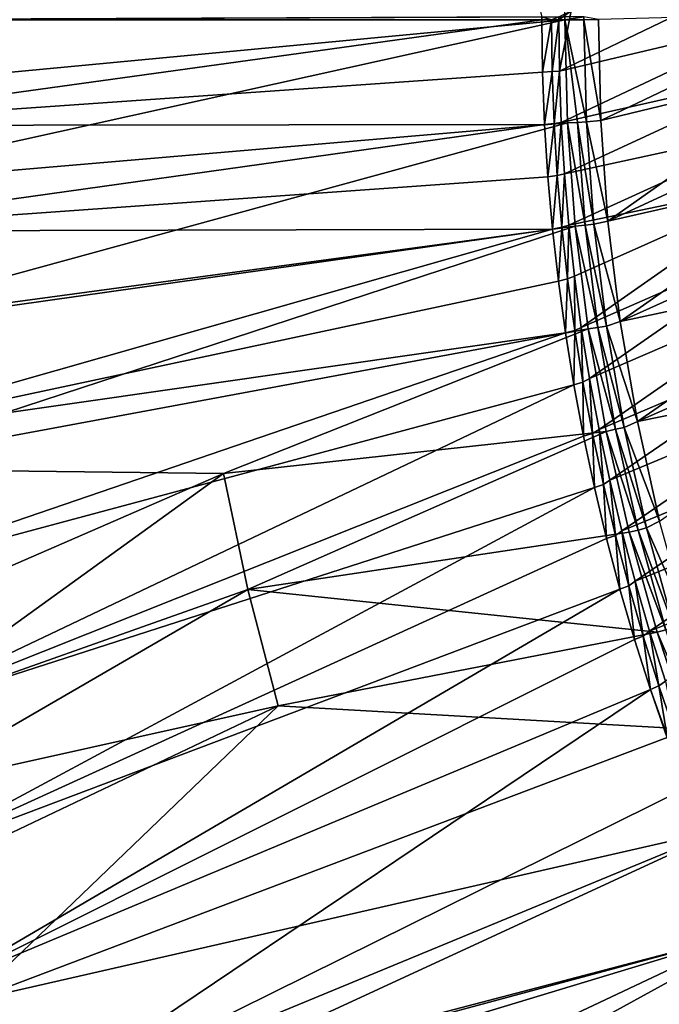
# Model space of a CAD drawing. Header units: metres. Extents: x -900 to 900, y -400 to 400.
# Tile 11 of 241: x -875 to -833, y -265 to -201. Entities that reach past the tile are written whole.
import ezdxf

# ---------------------------------------------------------------- set-up
doc = ezdxf.new("R2010")
doc.units = ezdxf.units.M

msp = doc.modelspace()

# ---------------------------------------------------------------- linework, layer by layer
at = {"layer": 'top'}
for points in [[(-891.111328, -200.734329, -3.399924), (-891.111328, -0.734328, -3.399924), (-840.806519, -200.543762, -32.443417)], [(-839.306519, -200.543762, -29.845343), (-839.306519, -0.734328, -29.845343), (-889.607849, -200.734329, -0.803848)], [(-889.607849, -200.734329, -0.803848), (-839.306519, -0.734328, -29.845343), (-889.607849, -0.734328, -0.803848)], [(-825.119324, -200.67099, -59.21397), (-839.659851, -204.103729, -33.551121), (-825.246826, -197.168793, -59.213604)], [(-839.659851, -204.103729, -33.551121), (-838.886902, -200.157028, -35), (-825.246826, -197.168793, -59.213604)], [(-839.659851, -204.103729, -33.551121), (-839.700317, -200.73085, -33.559574), (-838.886902, -200.157028, -35)], [(-839.700317, -200.73085, -33.559574), (-839.700134, -200.543762, -33.560173), (-838.886902, -200.157028, -35)], [(-837.088806, -200.727341, -32.083122), (-836.942505, -207.342529, -32.043297), (-822.201416, -200.32811, -58.293579)], [(-822.201416, -200.32811, -58.293579), (-836.942505, -207.342529, -32.043297), (-822.002502, -203.732605, -58.283779)], [(-840.806335, -200.734329, -32.443527), (-891.111328, -200.734329, -3.399924), (-840.806519, -200.543762, -32.443417)], [(-891.111328, -200.734329, -3.399924), (-840.806335, -200.734329, -32.443527), (-890.98468, -207.677902, -3.399924)], [(-840.806335, -200.734329, -32.443527), (-840.757385, -204.174149, -32.447369), (-890.98468, -207.677902, -3.399924)], [(-839.306335, -200.734329, -29.845451), (-839.306519, -200.543762, -29.845343), (-889.607849, -200.734329, -0.803848)], [(-839.306335, -200.734329, -29.845451), (-889.607849, -200.734329, -0.803848), (-889.547974, -205.491623, -0.803848)], [(-889.283508, -211.798798, -0.803848), (-839.306335, -200.734329, -29.845451), (-889.547974, -205.491623, -0.803848)], [(-839.127136, -207.507172, -29.852839), (-839.306335, -200.734329, -29.845451), (-889.283508, -211.798798, -0.803848)], [(-840.806335, -200.734329, -32.443527), (-840.806519, -200.543762, -32.443417), (-840.178589, -200.732529, -32.927475)], [(-840.806519, -200.543762, -32.443417), (-839.700134, -200.543762, -33.560173), (-840.178589, -200.732529, -32.927475)], [(-840.757385, -204.174149, -32.447369), (-840.806335, -200.734329, -32.443527), (-840.178589, -200.732529, -32.927475)], [(-840.134705, -204.136475, -32.926338), (-840.757385, -204.174149, -32.447369), (-840.178589, -200.732529, -32.927475)], [(-840.178589, -200.732529, -32.927475), (-839.700134, -200.543762, -33.560173), (-839.700317, -200.73085, -33.559574)], [(-840.178589, -200.732529, -32.927475), (-839.700317, -200.73085, -33.559574), (-840.134705, -204.136475, -32.926338)], [(-839.700317, -200.73085, -33.559574), (-839.659851, -204.103729, -33.551121), (-840.134705, -204.136475, -32.926338)], [(-839.537109, -207.475601, -33.543339), (-839.659851, -204.103729, -33.551121), (-825.119324, -200.67099, -59.21397)], [(-824.906738, -204.167801, -59.214916), (-839.537109, -207.475601, -33.543339), (-825.119324, -200.67099, -59.21397)], [(-839.306519, -200.543762, -29.845343), (-839.306335, -200.734329, -29.845451), (-838.047302, -200.543762, -30.816235)], [(-839.306335, -200.734329, -29.845451), (-838.047729, -200.730713, -30.815765), (-838.047302, -200.543762, -30.816235)], [(-838.047729, -200.730713, -30.815765), (-839.306335, -200.734329, -29.845451), (-837.886597, -207.442963, -30.804468)], [(-839.306335, -200.734329, -29.845451), (-838.474731, -207.472656, -30.287724), (-837.886597, -207.442963, -30.804468)], [(-839.306335, -200.734329, -29.845451), (-839.127136, -207.507172, -29.852839), (-838.474731, -207.472656, -30.287724)], [(-838.047302, -200.543762, -30.816235), (-838.047729, -200.730713, -30.815765), (-837.088806, -200.727341, -32.083122)], [(-837.088806, -200.727341, -32.083122), (-838.047729, -200.730713, -30.815765), (-836.942505, -207.342529, -32.043297)], [(-838.047729, -200.730713, -30.815765), (-837.886597, -207.442963, -30.804468), (-836.942505, -207.342529, -32.043297)], [(-890.98468, -207.677902, -3.399924), (-840.757385, -204.174149, -32.447369), (-840.62439, -207.611755, -32.450905)], [(-840.62439, -207.611755, -32.450905), (-840.757385, -204.174149, -32.447369), (-840.134705, -204.136475, -32.926338)], [(-840.006165, -207.542648, -32.925293), (-840.62439, -207.611755, -32.450905), (-840.134705, -204.136475, -32.926338)], [(-840.134705, -204.136475, -32.926338), (-839.659851, -204.103729, -33.551121), (-840.006165, -207.542648, -32.925293)], [(-839.659851, -204.103729, -33.551121), (-839.537109, -207.475601, -33.543339), (-840.006165, -207.542648, -32.925293)], [(-839.331848, -210.845505, -33.536213), (-839.537109, -207.475601, -33.543339), (-824.906738, -204.167801, -59.214916)], [(-824.609192, -207.65715, -59.216419), (-839.331848, -210.845505, -33.536213), (-824.906738, -204.167801, -59.214916)], [(-836.942505, -207.342529, -32.043297), (-836.470459, -213.950562, -32.009953), (-822.002502, -203.732605, -58.283779)], [(-822.002502, -203.732605, -58.283779), (-836.470459, -213.950562, -32.009953), (-821.721008, -207.131516, -58.275372)], [(-888.514221, -221.03038, -0.803848), (-839.127136, -207.507172, -29.852839), (-889.283508, -211.798798, -0.803848)], [(-838.615112, -214.274445, -29.859097), (-839.127136, -207.507172, -29.852839), (-888.514221, -221.03038, -0.803848)], [(-840.006165, -207.542648, -32.925293), (-839.537109, -207.475601, -33.543339), (-839.793457, -210.948624, -32.92432)], [(-839.537109, -207.475601, -33.543339), (-839.331848, -210.845505, -33.536213), (-839.793457, -210.948624, -32.92432)], [(-839.127136, -207.507172, -29.852839), (-837.970581, -214.212158, -30.286932), (-838.474731, -207.472656, -30.287724)], [(-839.127136, -207.507172, -29.852839), (-838.615112, -214.274445, -29.859097), (-837.970581, -214.212158, -30.286932)], [(-837.886597, -207.442963, -30.804468), (-838.474731, -207.472656, -30.287724), (-837.391479, -214.154984, -30.794786)], [(-838.474731, -207.472656, -30.287724), (-837.970581, -214.212158, -30.286932), (-837.391479, -214.154984, -30.794786)], [(-836.942505, -207.342529, -32.043297), (-837.886597, -207.442963, -30.804468), (-836.470459, -213.950562, -32.009953)], [(-837.886597, -207.442963, -30.804468), (-837.391479, -214.154984, -30.794786), (-836.470459, -213.950562, -32.009953)], [(-836.470459, -213.950562, -32.009953), (-821.357056, -210.522659, -58.268368), (-821.721008, -207.131516, -58.275372)], [(-890.98468, -207.677902, -3.399924), (-840.62439, -207.611755, -32.450905), (-890.604858, -214.612244, -3.399924)], [(-840.62439, -207.611755, -32.450905), (-840.407593, -211.04512, -32.454144), (-890.604858, -214.612244, -3.399924)], [(-840.407593, -211.04512, -32.454144), (-840.62439, -207.611755, -32.450905), (-840.006165, -207.542648, -32.925293)], [(-839.793457, -210.948624, -32.92432), (-840.407593, -211.04512, -32.454144), (-840.006165, -207.542648, -32.925293)], [(-839.043701, -214.212402, -33.529736), (-839.331848, -210.845505, -33.536213), (-824.609192, -207.65715, -59.216419)], [(-824.226746, -211.137009, -59.218468), (-839.043701, -214.212402, -33.529736), (-824.609192, -207.65715, -59.216419)], [(-836.470459, -213.950562, -32.009953), (-835.669861, -220.543503, -31.982853), (-821.357056, -210.522659, -58.268368)], [(-835.669861, -220.543503, -31.982853), (-820.910767, -213.904114, -58.262745), (-821.357056, -210.522659, -58.268368)], [(-890.604858, -214.612244, -3.399924), (-840.407593, -211.04512, -32.454144), (-840.107117, -214.472153, -32.457088)], [(-840.107117, -214.472153, -32.457088), (-840.407593, -211.04512, -32.454144), (-839.793457, -210.948624, -32.92432)], [(-839.496887, -214.352005, -32.923428), (-840.107117, -214.472153, -32.457088), (-839.793457, -210.948624, -32.92432)], [(-839.793457, -210.948624, -32.92432), (-839.331848, -210.845505, -33.536213), (-839.496887, -214.352005, -32.923428)], [(-839.331848, -210.845505, -33.536213), (-839.043701, -214.212402, -33.529736), (-839.496887, -214.352005, -32.923428)], [(-838.672241, -217.575317, -33.523891), (-839.043701, -214.212402, -33.529736), (-824.226746, -211.137009, -59.218468)], [(-838.217163, -220.933228, -33.518673), (-838.672241, -217.575317, -33.523891), (-824.226746, -211.137009, -59.218468)], [(-838.217163, -220.933228, -33.518673), (-824.226746, -211.137009, -59.218468), (-823.759766, -214.605286, -59.221046)], [(-836.470459, -213.950562, -32.009953), (-837.391479, -214.154984, -30.794786), (-835.669861, -220.543503, -31.982853)], [(-820.910767, -213.904114, -58.262745), (-835.669861, -220.543503, -31.982853), (-820.382385, -217.274124, -58.258472)], [(-840.107117, -214.472153, -32.457088), (-889.972351, -221.528122, -3.399924), (-890.604858, -214.612244, -3.399924)], [(-889.088013, -228.416321, -3.399924), (-889.972351, -221.528122, -3.399924), (-840.107117, -214.472153, -32.457088)], [(-839.723206, -217.890854, -32.45974), (-889.088013, -228.416321, -3.399924), (-840.107117, -214.472153, -32.457088)], [(-887.293213, -230.21315, -0.803848), (-838.615112, -214.274445, -29.859097), (-888.514221, -221.03038, -0.803848)], [(-837.767822, -221.024963, -29.86421), (-838.615112, -214.274445, -29.859097), (-887.293213, -230.21315, -0.803848)], [(-839.723206, -217.890854, -32.45974), (-840.107117, -214.472153, -32.457088), (-839.496887, -214.352005, -32.923428)], [(-839.116882, -217.750397, -32.922615), (-839.723206, -217.890854, -32.45974), (-839.496887, -214.352005, -32.923428)], [(-839.496887, -214.352005, -32.923428), (-839.043701, -214.212402, -33.529736), (-839.116882, -217.750397, -32.922615)], [(-839.043701, -214.212402, -33.529736), (-838.672241, -217.575317, -33.523891), (-839.116882, -217.750397, -32.922615)], [(-838.615112, -214.274445, -29.859097), (-837.13562, -220.931931, -30.28627), (-837.970581, -214.212158, -30.286932)], [(-838.615112, -214.274445, -29.859097), (-837.767822, -221.024963, -29.86421), (-837.13562, -220.931931, -30.28627)], [(-837.67804, -224.285141, -33.514072), (-838.217163, -220.933228, -33.518673), (-823.759766, -214.605286, -59.221046)], [(-837.391479, -214.154984, -30.794786), (-837.970581, -214.212158, -30.286932), (-836.565735, -220.847626, -30.786724)], [(-837.970581, -214.212158, -30.286932), (-837.13562, -220.931931, -30.28627), (-836.565735, -220.847626, -30.786724)], [(-837.67804, -224.285141, -33.514072), (-823.759766, -214.605286, -59.221046), (-823.208435, -218.059952, -59.224133)], [(-837.391479, -214.154984, -30.794786), (-836.565735, -220.847626, -30.786724), (-835.669861, -220.543503, -31.982853)], [(-839.25592, -221.299149, -32.462105), (-839.723206, -217.890854, -32.45974), (-839.116882, -217.750397, -32.922615)], [(-838.65387, -221.141403, -32.921879), (-839.25592, -221.299149, -32.462105), (-839.116882, -217.750397, -32.922615)], [(-839.116882, -217.750397, -32.922615), (-838.672241, -217.575317, -33.523891), (-838.65387, -221.141403, -32.921879)], [(-838.672241, -217.575317, -33.523891), (-838.217163, -220.933228, -33.518673), (-838.65387, -221.141403, -32.921879)], [(-835.669861, -220.543503, -31.982853), (-834.537781, -227.113174, -31.961765), (-820.382385, -217.274124, -58.258472)], [(-820.382385, -217.274124, -58.258472), (-834.537781, -227.113174, -31.961765), (-819.772034, -220.630875, -58.255516)], [(-839.723206, -217.890854, -32.45974), (-839.25592, -221.299149, -32.462105), (-889.088013, -228.416321, -3.399924)], [(-837.054688, -227.629852, -33.510078), (-837.67804, -224.285141, -33.514072), (-823.208435, -218.059952, -59.224133)], [(-837.054688, -227.629852, -33.510078), (-823.208435, -218.059952, -59.224133), (-822.57312, -221.498978, -59.227715)], [(-861.700134, -230.521439, -15.338564), (-837.767822, -221.024963, -29.86421), (-887.293213, -230.21315, -0.803848)], [(-836.579956, -227.764771, -29.868177), (-837.767822, -221.024963, -29.86421), (-861.700134, -230.521439, -15.338564)], [(-838.65387, -221.141403, -32.921879), (-838.217163, -220.933228, -33.518673), (-838.108215, -224.522614, -32.921223)], [(-838.217163, -220.933228, -33.518673), (-837.67804, -224.285141, -33.514072), (-838.108215, -224.522614, -32.921223)], [(-837.767822, -221.024963, -29.86421), (-835.973206, -227.612854, -30.28574), (-837.13562, -220.931931, -30.28627)], [(-837.767822, -221.024963, -29.86421), (-836.579956, -227.764771, -29.868177), (-835.973206, -227.612854, -30.28574)], [(-836.565735, -220.847626, -30.786724), (-837.13562, -220.931931, -30.28627), (-835.41272, -227.50177, -30.780293)], [(-837.13562, -220.931931, -30.28627), (-835.973206, -227.612854, -30.28574), (-835.41272, -227.50177, -30.780293)], [(-835.669861, -220.543503, -31.982853), (-836.565735, -220.847626, -30.786724), (-834.537781, -227.113174, -31.961765)], [(-836.565735, -220.847626, -30.786724), (-835.41272, -227.50177, -30.780293), (-834.537781, -227.113174, -31.961765)], [(-834.537781, -227.113174, -31.961765), (-819.079956, -223.972549, -58.253849), (-819.772034, -220.630875, -58.255516)], [(-839.25592, -221.299149, -32.462105), (-887.468811, -237.797104, -3.399924), (-889.088013, -228.416321, -3.399924)], [(-839.25592, -221.299149, -32.462105), (-838.705444, -224.694992, -32.464188), (-887.468811, -237.797104, -3.399924)], [(-838.705444, -224.694992, -32.464188), (-839.25592, -221.299149, -32.462105), (-838.65387, -221.141403, -32.921879)], [(-838.108215, -224.522614, -32.921223), (-838.705444, -224.694992, -32.464188), (-838.65387, -221.141403, -32.921879)], [(-836.347595, -230.965012, -33.50668), (-837.054688, -227.629852, -33.510078), (-822.57312, -221.498978, -59.227715)], [(-836.347595, -230.965012, -33.50668), (-822.57312, -221.498978, -59.227715), (-821.854126, -224.920334, -59.23177)], [(-838.108215, -224.522614, -32.921223), (-837.67804, -224.285141, -33.514072), (-837.480286, -227.891617, -32.920643)], [(-837.67804, -224.285141, -33.514072), (-837.054688, -227.629852, -33.510078), (-837.480286, -227.891617, -32.920643)], [(-834.537781, -227.113174, -31.961765), (-833.075684, -233.645386, -31.946514), (-819.079956, -223.972549, -58.253849)], [(-838.705444, -224.694992, -32.464188), (-885.419678, -246.937363, -3.399924), (-887.468811, -237.797104, -3.399924)], [(-838.705444, -224.694992, -32.464188), (-838.072083, -228.07637, -32.465992), (-885.419678, -246.937363, -3.399924)], [(-838.072083, -228.07637, -32.465992), (-838.705444, -224.694992, -32.464188), (-838.108215, -224.522614, -32.921223)], [(-837.480286, -227.891617, -32.920643), (-838.072083, -228.07637, -32.465992), (-838.108215, -224.522614, -32.921223)], [(-835.557739, -234.287903, -33.503876), (-836.347595, -230.965012, -33.50668), (-821.854126, -224.920334, -59.23177)], [(-835.557739, -234.287903, -33.503876), (-821.854126, -224.920334, -59.23177), (-821.051941, -228.321991, -59.236286)], [(-835.41272, -227.50177, -30.780293), (-835.973206, -227.612854, -30.28574), (-833.93573, -234.098236, -30.775509)], [(-834.537781, -227.113174, -31.961765), (-835.41272, -227.50177, -30.780293), (-833.075684, -233.645386, -31.946514)], [(-835.41272, -227.50177, -30.780293), (-833.93573, -234.098236, -30.775509), (-833.075684, -233.645386, -31.946514)], [(-838.072083, -228.07637, -32.465992), (-837.356201, -231.441254, -32.467522), (-885.419678, -246.937363, -3.399924)], [(-860.10199, -238.14032, -15.338564), (-836.579956, -227.764771, -29.868177), (-861.700134, -230.521439, -15.338564)], [(-860.10199, -238.14032, -15.338564), (-835.075623, -234.382751, -29.870964), (-836.579956, -227.764771, -29.868177)], [(-837.356201, -231.441254, -32.467522), (-838.072083, -228.07637, -32.465992), (-837.480286, -227.891617, -32.920643)], [(-837.480286, -227.891617, -32.920643), (-837.054688, -227.629852, -33.510078), (-836.770569, -231.246048, -32.920147)], [(-836.770569, -231.246048, -32.920147), (-837.356201, -231.441254, -32.467522), (-837.480286, -227.891617, -32.920643)], [(-837.054688, -227.629852, -33.510078), (-836.347595, -230.965012, -33.50668), (-836.770569, -231.246048, -32.920147)], [(-836.579956, -227.764771, -29.868177), (-834.486694, -234.23587, -30.285343), (-835.973206, -227.612854, -30.28574)], [(-836.579956, -227.764771, -29.868177), (-835.075623, -234.382751, -29.870964), (-834.486694, -234.23587, -30.285343)], [(-835.973206, -227.612854, -30.28574), (-834.486694, -234.23587, -30.285343), (-833.93573, -234.098236, -30.775509)], [(-834.685791, -237.595779, -33.501656), (-835.557739, -234.287903, -33.503876), (-821.051941, -228.321991, -59.236286)], [(-821.051941, -228.321991, -59.236286), (-820.167053, -231.701935, -59.241241), (-834.685791, -237.595779, -33.501656)], [(-887.293213, -230.21315, -0.803848), (-885.311462, -240.790527, -0.803848), (-861.700134, -230.521439, -15.338564)], [(-885.311462, -240.790527, -0.803848), (-883.954773, -246.598083, -0.803848), (-861.700134, -230.521439, -15.338564)], [(-861.700134, -230.521439, -15.338564), (-883.954773, -246.598083, -0.803848), (-860.10199, -238.14032, -15.338564)], [(-836.558411, -234.787659, -32.468777), (-837.356201, -231.441254, -32.467522), (-836.770569, -231.246048, -32.920147)], [(-836.770569, -231.246048, -32.920147), (-836.347595, -230.965012, -33.50668), (-835.97937, -234.583466, -32.919727)], [(-835.97937, -234.583466, -32.919727), (-836.558411, -234.787659, -32.468777), (-836.770569, -231.246048, -32.920147)], [(-836.347595, -230.965012, -33.50668), (-835.557739, -234.287903, -33.503876), (-835.97937, -234.583466, -32.919727)], [(-885.419678, -246.937363, -3.399924), (-837.356201, -231.441254, -32.467522), (-882.92395, -255.96434, -3.399924)], [(-837.356201, -231.441254, -32.467522), (-836.558411, -234.787659, -32.468777), (-882.92395, -255.96434, -3.399924)], [(-820.167053, -231.701935, -59.241241), (-833.732727, -240.88588, -33.500019), (-834.685791, -237.595779, -33.501656)], [(-820.167053, -231.701935, -59.241241), (-819.19989, -235.058182, -59.24662), (-833.732727, -240.88588, -33.500019)], [(-833.075684, -233.645386, -31.946514), (-833.93573, -234.098236, -30.775509), (-831.289978, -240.118759, -31.936989)], [(-833.248291, -240.941315, -29.872656), (-835.075623, -234.382751, -29.870964), (-860.10199, -238.14032, -15.338564)], [(-835.679138, -238.113617, -32.469769), (-836.558411, -234.787659, -32.468777), (-835.97937, -234.583466, -32.919727)], [(-835.97937, -234.583466, -32.919727), (-835.557739, -234.287903, -33.503876), (-835.107117, -237.901505, -32.919388)], [(-835.107117, -237.901505, -32.919388), (-835.679138, -238.113617, -32.469769), (-835.97937, -234.583466, -32.919727)], [(-835.557739, -234.287903, -33.503876), (-834.685791, -237.595779, -33.501656), (-835.107117, -237.901505, -32.919388)], [(-835.075623, -234.382751, -29.870964), (-832.679504, -240.781891, -30.285084), (-834.486694, -234.23587, -30.285343)], [(-835.075623, -234.382751, -29.870964), (-833.248291, -240.941315, -29.872656), (-832.679504, -240.781891, -30.285084)], [(-833.93573, -234.098236, -30.775509), (-834.486694, -234.23587, -30.285343), (-832.138062, -240.617905, -30.772385)], [(-834.486694, -234.23587, -30.285343), (-832.679504, -240.781891, -30.285084), (-832.138062, -240.617905, -30.772385)], [(-833.93573, -234.098236, -30.775509), (-832.138062, -240.617905, -30.772385), (-831.289978, -240.118759, -31.936989)], [(-882.92395, -255.96434, -3.399924), (-836.558411, -234.787659, -32.468777), (-835.679138, -238.113617, -32.469769)], [(-819.19989, -235.058182, -59.24662), (-832.69928, -244.155487, -33.498955), (-833.732727, -240.88588, -33.500019)], [(-835.107117, -237.901505, -32.919388), (-834.685791, -237.595779, -33.501656), (-834.154236, -241.197723, -32.919128)], [(-834.685791, -237.595779, -33.501656), (-833.732727, -240.88588, -33.500019), (-834.154236, -241.197723, -32.919128)], [(-883.954773, -246.598083, -0.803848), (-882.727722, -251.24791, -0.803848), (-860.10199, -238.14032, -15.338564)], [(-882.92395, -255.96434, -3.399924), (-835.679138, -238.113617, -32.469769), (-880.22467, -264.190063, -3.399924)], [(-860.10199, -238.14032, -15.338564), (-882.727722, -251.24791, -0.803848), (-858.114075, -245.777359, -15.338564)], [(-835.679138, -238.113617, -32.469769), (-834.719055, -241.41713, -32.470493), (-880.22467, -264.190063, -3.399924)], [(-858.114075, -245.777359, -15.338564), (-833.248291, -240.941315, -29.872656), (-860.10199, -238.14032, -15.338564)], [(-834.719055, -241.41713, -32.470493), (-835.679138, -238.113617, -32.469769), (-835.107117, -237.901505, -32.919388)], [(-834.154236, -241.197723, -32.919128), (-834.719055, -241.41713, -32.470493), (-835.107117, -237.901505, -32.919388)], [(-831.146118, -247.301697, -29.873283), (-833.248291, -240.941315, -29.872656), (-858.114075, -245.777359, -15.338564)], [(-834.154236, -241.197723, -32.919128), (-833.732727, -240.88588, -33.500019), (-833.121033, -244.469772, -32.918949)], [(-833.732727, -240.88588, -33.500019), (-832.69928, -244.155487, -33.498955), (-833.121033, -244.469772, -32.918949)], [(-833.248291, -240.941315, -29.872656), (-830.554871, -247.231796, -30.284966), (-832.679504, -240.781891, -30.285084)], [(-833.248291, -240.941315, -29.872656), (-831.146118, -247.301697, -29.873283), (-830.554871, -247.231796, -30.284966)], [(-880.22467, -264.190063, -3.399924), (-834.719055, -241.41713, -32.470493), (-833.678528, -244.696198, -32.470963)], [(-833.678528, -244.696198, -32.470963), (-834.719055, -241.41713, -32.470493), (-834.154236, -241.197723, -32.919128)], [(-833.121033, -244.469772, -32.918949), (-833.678528, -244.696198, -32.470963), (-834.154236, -241.197723, -32.919128)], [(-833.121033, -244.469772, -32.918949), (-832.69928, -244.155487, -33.498955), (-832.008057, -247.71521, -32.91885)], [(-833.678528, -244.696198, -32.470963), (-876.619751, -273.58847, -3.399924), (-880.22467, -264.190063, -3.399924)], [(-831.358643, -251.173111, -32.471138), (-876.619751, -273.58847, -3.399924), (-833.678528, -244.696198, -32.470963)], [(-832.558228, -247.948853, -32.471176), (-833.678528, -244.696198, -32.470963), (-833.121033, -244.469772, -32.918949)], [(-832.558228, -247.948853, -32.471176), (-831.358643, -251.173111, -32.471138), (-833.678528, -244.696198, -32.470963)], [(-832.008057, -247.71521, -32.91885), (-832.558228, -247.948853, -32.471176), (-833.121033, -244.469772, -32.918949)], [(-882.727722, -251.24791, -0.803848), (-881.120422, -256.717102, -0.803848), (-858.114075, -245.777359, -15.338564)], [(-858.114075, -245.777359, -15.338564), (-881.120422, -256.717102, -0.803848), (-878.28363, -265.150696, -0.803848)], [(-878.28363, -265.150696, -0.803848), (-831.146118, -247.301697, -29.873283), (-858.114075, -245.777359, -15.338564)], [(-828.644226, -253.807495, -29.872879), (-831.146118, -247.301697, -29.873283), (-878.28363, -265.150696, -0.803848)], [(-831.358643, -251.173111, -32.471138), (-830.080566, -254.367065, -32.470848), (-876.619751, -273.58847, -3.399924)], [(-874.420105, -274.93988, -0.803848), (-828.644226, -253.807495, -29.872879), (-878.28363, -265.150696, -0.803848)], [(-825.802856, -260.232513, -29.871416), (-828.644226, -253.807495, -29.872879), (-874.420105, -274.93988, -0.803848)], [(-830.080566, -254.367065, -32.470848), (-827.292175, -260.656525, -32.469524), (-876.619751, -273.58847, -3.399924)], [(-870.017395, -284.498688, -0.803848), (-825.802856, -260.232513, -29.871416), (-874.420105, -274.93988, -0.803848)], [(-822.860046, -266.103302, -29.869116), (-825.802856, -260.232513, -29.871416), (-870.017395, -284.498688, -0.803848)], [(-876.619751, -273.58847, -3.399924), (-827.292175, -260.656525, -32.469524), (-876.485291, -273.91217, -3.399924)], [(-827.292175, -260.656525, -32.469524), (-872.828491, -282.140686, -3.399924), (-876.485291, -273.91217, -3.399924)], [(-827.292175, -260.656525, -32.469524), (-824.199768, -266.802155, -32.467205), (-872.828491, -282.140686, -3.399924)], [(-874.420105, -274.93988, -0.803848), (-878.28363, -265.150696, -0.803848), (-875.881042, -273.282471, -0.456723)]]:
    msp.add_3dface(points, dxfattribs=at)

doc.saveas('drawing.dxf')
